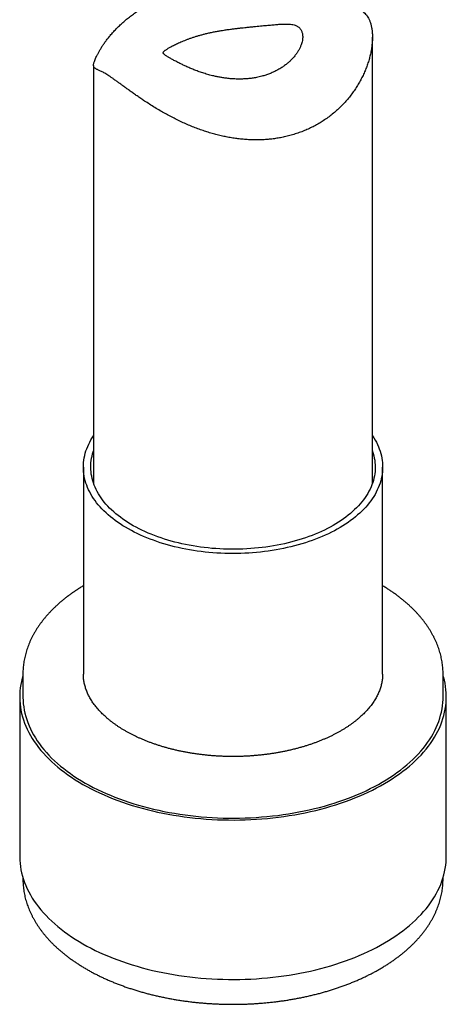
# Model space of a CAD drawing. Header units: millimetres. Extents: x 8 to 853, y 12 to 752.
# Tile 18 of 27: x 796 to 819, y 118 to 171. Entities that reach past the tile are written whole.
import ezdxf

# ---------------------------------------------------------------- set-up
doc = ezdxf.new("R2010")
doc.units = ezdxf.units.MM

msp = doc.modelspace()

# ---------------------------------------------------------------- linework, layer by layer
at = {"color": 7, "linetype": 'Continuous', "lineweight": 30}
for p, q in [((814.758, 146.48), (814.758, 170.46)), ((799.758, 168.95), (799.758, 146.48)), ((799.208, 147.35), (799.208, 136.226)), ((815.308, 136.226), (815.308, 147.35)), ((795.958, 136.226), (795.958, 135.001)), ((818.558, 135.001), (818.558, 136.226)), ((795.783, 135.001), (795.783, 126.428)), ((818.733, 126.428), (818.733, 135.001)), ((795.958, 125.275), (795.958, 125.203)), ((818.558, 125.203), (818.558, 125.275))]:
    msp.add_line(p, q, dxfattribs=at)
at = {"color": 7, "linetype": 'Continuous', "lineweight": 30, "flags": 128}
for points in [[(810.378, 143.066), (810.18, 143.02), (809.979, 142.976), (809.776, 142.936), (809.572, 142.899), (809.366, 142.865), (809.158, 142.834), (808.949, 142.807), (808.739, 142.782), (808.528, 142.761), (808.316, 142.743), (808.103, 142.729), (807.89, 142.717), (807.676, 142.709), (807.462, 142.704), (807.248, 142.703), (807.033, 142.705), (806.819, 142.71), (806.605, 142.718), (806.392, 142.73), (806.179, 142.745), (805.967, 142.763), (805.756, 142.785), (805.546, 142.809), (805.337, 142.837), (805.13, 142.868), (804.924, 142.903), (804.72, 142.94), (804.517, 142.981), (804.317, 143.024), (804.118, 143.071), (803.922, 143.121), (803.728, 143.174), (803.537, 143.229), (803.348, 143.288), (803.162, 143.349), (802.979, 143.414), (802.799, 143.481), (802.622, 143.551), (802.449, 143.623), (802.279, 143.699), (802.112, 143.777), (801.949, 143.857), (801.79, 143.94), (801.635, 144.025), (801.483, 144.113), (801.336, 144.202), (801.193, 144.295), (801.054, 144.389), (800.92, 144.485), (800.79, 144.584), (800.665, 144.684), (800.544, 144.786), (800.428, 144.89), (800.317, 144.996), (800.211, 145.104), (800.11, 145.213), (800.014, 145.323), (799.923, 145.435), (799.838, 145.549), (799.757, 145.664), (799.682, 145.779), (799.612, 145.896), (799.548, 146.014), (799.489, 146.133), (799.436, 146.253), (799.388, 146.374), (799.346, 146.495), (799.309, 146.617), (799.278, 146.739), (799.253, 146.862), (799.233, 146.985), (799.219, 147.109), (799.211, 147.233), (799.208, 147.356), (799.211, 147.48), (799.22, 147.604), (799.235, 147.727), (799.255, 147.85), (799.281, 147.973), (799.312, 148.095), (799.35, 148.217), (799.392, 148.338), (799.441, 148.459), (799.495, 148.579), (799.554, 148.698), (799.619, 148.816), (799.689, 148.932), (799.758, 149.038)], [(814.758, 149.038), (814.759, 149.037), (814.835, 148.921), (814.904, 148.804), (814.969, 148.686), (815.027, 148.567), (815.081, 148.447), (815.129, 148.326), (815.171, 148.205), (815.207, 148.083), (815.238, 147.961), (815.264, 147.838), (815.283, 147.715), (815.297, 147.591), (815.306, 147.468), (815.308, 147.344), (815.305, 147.22), (815.296, 147.097), (815.282, 146.973), (815.262, 146.85), (815.236, 146.727), (815.204, 146.605), (815.167, 146.483), (815.124, 146.362), (815.076, 146.241), (815.022, 146.121), (814.962, 146.003), (814.898, 145.885), (814.827, 145.768), (814.752, 145.652), (814.671, 145.537), (814.584, 145.424), (814.493, 145.312), (814.397, 145.202), (814.295, 145.093), (814.188, 144.986), (814.077, 144.88), (813.961, 144.776), (813.839, 144.674), (813.714, 144.574), (813.583, 144.475), (813.449, 144.379), (813.309, 144.285), (813.166, 144.193), (813.018, 144.104), (812.867, 144.016), (812.711, 143.931), (812.551, 143.849), (812.388, 143.769), (812.221, 143.691), (812.05, 143.616), (811.877, 143.544), (811.699, 143.474), (811.519, 143.407), (811.336, 143.343), (811.15, 143.282), (810.961, 143.224), (810.769, 143.168), (810.575, 143.116), (810.378, 143.066)], [(810.223, 143.279), (810.03, 143.234), (809.834, 143.192), (809.636, 143.153), (809.437, 143.117), (809.236, 143.084), (809.033, 143.054), (808.829, 143.028), (808.624, 143.005), (808.418, 142.985), (808.211, 142.968), (808.003, 142.955), (807.795, 142.945), (807.586, 142.938), (807.377, 142.934), (807.168, 142.934), (806.959, 142.937), (806.751, 142.944), (806.542, 142.953), (806.335, 142.966), (806.128, 142.982), (805.921, 143.002), (805.716, 143.024), (805.512, 143.05), (805.309, 143.08), (805.108, 143.112), (804.908, 143.147), (804.71, 143.186), (804.514, 143.228), (804.32, 143.273), (804.128, 143.32), (803.939, 143.371), (803.752, 143.425), (803.567, 143.482), (803.386, 143.541), (803.207, 143.604), (803.031, 143.669), (802.859, 143.737), (802.689, 143.808), (802.523, 143.881), (802.361, 143.957), (802.202, 144.036), (802.047, 144.117), (801.896, 144.2), (801.749, 144.286), (801.606, 144.374), (801.468, 144.464), (801.333, 144.557), (801.203, 144.651), (801.078, 144.747), (800.957, 144.846), (800.841, 144.946), (800.73, 145.048), (800.623, 145.152), (800.522, 145.258), (800.425, 145.365), (800.334, 145.473), (800.247, 145.583), (800.166, 145.694), (800.091, 145.807), (800.02, 145.92), (799.955, 146.035), (799.896, 146.15), (799.842, 146.267), (799.793, 146.384), (799.751, 146.502), (799.713, 146.621), (799.682, 146.74), (799.656, 146.86), (799.635, 146.98), (799.621, 147.101), (799.612, 147.221), (799.608, 147.342), (799.611, 147.462), (799.619, 147.583), (799.633, 147.703), (799.652, 147.823), (799.678, 147.943), (799.708, 148.062), (799.745, 148.181), (799.758, 148.22)], [(814.758, 148.22), (814.766, 148.198), (814.803, 148.079), (814.835, 147.96), (814.861, 147.84), (814.881, 147.72), (814.896, 147.6), (814.905, 147.479), (814.908, 147.359), (814.906, 147.238), (814.898, 147.117), (814.884, 146.997), (814.864, 146.877), (814.839, 146.757), (814.808, 146.638), (814.772, 146.519), (814.729, 146.401), (814.682, 146.283), (814.629, 146.167), (814.57, 146.051), (814.506, 145.936), (814.436, 145.822), (814.361, 145.71), (814.281, 145.598), (814.195, 145.488), (814.105, 145.38), (814.009, 145.272), (813.908, 145.167), (813.802, 145.063), (813.691, 144.96), (813.576, 144.86), (813.456, 144.761), (813.331, 144.664), (813.202, 144.57), (813.068, 144.477), (812.93, 144.386), (812.787, 144.298), (812.641, 144.212), (812.49, 144.128), (812.336, 144.047), (812.178, 143.968), (812.016, 143.892), (811.851, 143.818), (811.682, 143.747), (811.51, 143.679), (811.334, 143.613), (811.156, 143.55), (810.975, 143.49), (810.791, 143.433), (810.604, 143.379), (810.415, 143.327), (810.223, 143.279)], [(795.958, 136.154), (795.915, 136.003), (795.874, 135.831), (795.84, 135.659), (795.814, 135.486), (795.796, 135.313), (795.786, 135.14), (795.783, 134.966), (795.789, 134.793), (795.802, 134.62), (795.824, 134.447), (795.853, 134.274), (795.89, 134.102), (795.934, 133.93), (795.987, 133.76), (796.047, 133.59), (796.115, 133.421), (796.19, 133.253), (796.273, 133.086), (796.364, 132.921), (796.462, 132.757), (796.567, 132.595), (796.68, 132.434), (796.8, 132.275), (796.928, 132.118), (797.062, 131.963), (797.203, 131.81), (797.351, 131.659), (797.506, 131.51), (797.668, 131.364), (797.836, 131.22), (798.011, 131.079), (798.192, 130.941), (798.379, 130.805), (798.572, 130.673), (798.772, 130.543), (798.977, 130.416), (799.188, 130.292), (799.404, 130.172), (799.625, 130.055), (799.852, 129.941), (800.084, 129.831), (800.321, 129.725), (800.563, 129.622), (800.809, 129.522), (801.06, 129.427), (801.315, 129.335), (801.574, 129.247), (801.837, 129.163), (802.103, 129.083), (802.373, 129.007), (802.647, 128.936), (802.923, 128.868), (803.203, 128.805), (803.485, 128.745), (803.77, 128.691), (804.058, 128.64), (804.347, 128.594), (804.639, 128.552), (804.932, 128.515), (805.227, 128.482), (805.524, 128.453), (805.821, 128.429), (806.12, 128.41), (806.419, 128.395), (806.719, 128.384), (807.019, 128.379), (807.319, 128.377), (807.62, 128.38), (807.92, 128.388), (808.219, 128.4), (808.518, 128.417), (808.817, 128.438), (809.114, 128.464), (809.409, 128.495), (809.704, 128.529), (809.996, 128.568), (810.287, 128.612), (810.576, 128.66), (810.862, 128.712), (811.146, 128.769), (811.427, 128.83), (811.706, 128.895)], [(811.706, 128.895), (811.981, 128.964), (812.253, 129.038), (812.522, 129.115), (812.787, 129.197), (813.049, 129.282), (813.306, 129.372), (813.559, 129.465), (813.808, 129.562), (814.052, 129.663), (814.292, 129.768), (814.527, 129.876), (814.757, 129.987), (814.982, 130.102), (815.201, 130.221), (815.415, 130.342), (815.624, 130.467), (815.827, 130.595), (816.023, 130.726), (816.214, 130.86), (816.399, 130.997), (816.578, 131.136), (816.75, 131.278), (816.915, 131.423), (817.074, 131.57), (817.226, 131.72), (817.372, 131.872), (817.51, 132.026), (817.642, 132.181), (817.766, 132.339), (817.883, 132.499), (817.993, 132.66), (818.095, 132.823), (818.19, 132.988), (818.278, 133.154), (818.358, 133.321), (818.43, 133.489), (818.495, 133.659), (818.552, 133.829), (818.601, 134), (818.643, 134.172), (818.677, 134.344), (818.703, 134.517), (818.721, 134.69), (818.731, 134.863), (818.733, 135.037), (818.728, 135.21), (818.714, 135.383), (818.693, 135.556), (818.664, 135.729), (818.627, 135.901), (818.582, 136.073), (818.558, 136.154)], [(795.958, 135.001), (795.958, 134.967), (795.964, 134.796), (795.977, 134.625), (795.998, 134.455), (796.027, 134.285), (796.063, 134.116), (796.107, 133.947), (796.159, 133.779), (796.218, 133.611), (796.285, 133.445), (796.359, 133.28), (796.441, 133.115), (796.53, 132.953), (796.627, 132.791), (796.731, 132.631), (796.842, 132.473), (796.96, 132.317), (797.085, 132.162), (797.217, 132.009), (797.356, 131.858), (797.502, 131.71), (797.655, 131.563), (797.814, 131.42), (797.98, 131.278), (798.152, 131.139), (798.33, 131.003), (798.514, 130.869), (798.705, 130.739), (798.901, 130.611), (799.103, 130.486), (799.311, 130.364), (799.524, 130.246), (799.742, 130.131), (799.965, 130.019), (800.194, 129.91), (800.427, 129.805), (800.665, 129.704), (800.908, 129.606), (801.154, 129.512), (801.405, 129.421), (801.66, 129.335), (801.919, 129.252), (802.182, 129.173), (802.448, 129.099), (802.717, 129.028), (802.99, 128.961), (803.265, 128.899), (803.543, 128.841), (803.824, 128.787), (804.107, 128.737), (804.392, 128.691), (804.679, 128.65), (804.968, 128.614), (805.258, 128.581), (805.55, 128.553), (805.843, 128.529), (806.137, 128.51), (806.432, 128.496), (806.727, 128.485), (807.023, 128.48), (807.318, 128.478), (807.614, 128.481), (807.91, 128.489), (808.205, 128.501), (808.499, 128.518), (808.793, 128.539), (809.085, 128.564), (809.377, 128.594), (809.666, 128.628), (809.955, 128.667), (810.241, 128.709), (810.525, 128.757), (810.807, 128.808), (811.087, 128.864), (811.364, 128.924), (811.638, 128.988)], [(811.638, 128.988), (811.909, 129.056), (812.177, 129.129), (812.442, 129.205), (812.703, 129.285), (812.96, 129.37), (813.214, 129.458), (813.463, 129.55), (813.708, 129.645), (813.949, 129.744), (814.185, 129.847), (814.416, 129.954), (814.643, 130.064), (814.864, 130.177), (815.08, 130.294), (815.291, 130.413), (815.496, 130.536), (815.696, 130.662), (815.89, 130.791), (816.078, 130.923), (816.26, 131.058), (816.435, 131.195), (816.605, 131.335), (816.768, 131.478), (816.924, 131.623), (817.074, 131.77), (817.217, 131.919), (817.354, 132.071), (817.483, 132.224), (817.606, 132.38), (817.721, 132.537), (817.829, 132.696), (817.93, 132.857), (818.024, 133.019), (818.11, 133.182), (818.189, 133.347), (818.26, 133.512), (818.324, 133.679), (818.38, 133.847), (818.428, 134.015), (818.469, 134.184), (818.503, 134.354), (818.528, 134.524), (818.546, 134.695), (818.556, 134.865), (818.558, 135.001)], [(795.783, 126.428), (795.783, 126.393), (795.789, 126.219), (795.802, 126.046), (795.824, 125.873), (795.853, 125.7), (795.89, 125.528), (795.934, 125.357), (795.987, 125.186), (796.047, 125.016), (796.115, 124.847), (796.19, 124.679), (796.273, 124.513), (796.364, 124.347), (796.462, 124.183), (796.567, 124.021), (796.68, 123.86), (796.8, 123.701), (796.928, 123.544), (797.062, 123.389), (797.203, 123.236), (797.351, 123.085), (797.506, 122.937), (797.668, 122.79), (797.836, 122.647), (798.011, 122.506), (798.192, 122.367), (798.379, 122.232), (798.572, 122.099), (798.772, 121.969), (798.977, 121.842), (799.188, 121.719), (799.404, 121.598), (799.625, 121.481), (799.852, 121.368), (800.084, 121.258), (800.321, 121.151), (800.563, 121.048), (800.809, 120.949), (801.06, 120.853), (801.315, 120.761), (801.574, 120.673), (801.837, 120.589), (802.103, 120.51), (802.373, 120.434), (802.647, 120.362), (802.923, 120.294), (803.203, 120.231), (803.485, 120.172), (803.77, 120.117), (804.058, 120.066), (804.347, 120.02), (804.639, 119.978), (804.932, 119.941), (805.227, 119.908), (805.524, 119.88), (805.821, 119.856), (806.12, 119.836), (806.419, 119.821), (806.719, 119.811), (807.019, 119.805), (807.319, 119.804), (807.62, 119.807), (807.92, 119.814), (808.219, 119.827), (808.518, 119.843), (808.817, 119.865), (809.114, 119.891), (809.409, 119.921), (809.704, 119.956), (809.996, 119.995), (810.287, 120.038), (810.576, 120.086), (810.862, 120.139), (811.146, 120.195), (811.427, 120.256), (811.706, 120.321)], [(811.706, 120.321), (811.981, 120.391), (812.253, 120.464), (812.522, 120.542), (812.787, 120.623), (813.049, 120.709), (813.306, 120.798), (813.559, 120.891), (813.808, 120.989), (814.052, 121.089), (814.292, 121.194), (814.527, 121.302), (814.757, 121.414), (814.982, 121.529), (815.201, 121.647), (815.415, 121.769), (815.624, 121.893), (815.827, 122.021), (816.023, 122.152), (816.214, 122.286), (816.399, 122.423), (816.578, 122.563), (816.75, 122.705), (816.915, 122.85), (817.074, 122.997), (817.226, 123.146), (817.372, 123.298), (817.51, 123.452), (817.642, 123.608), (817.766, 123.766), (817.883, 123.925), (817.993, 124.087), (818.095, 124.25), (818.19, 124.414), (818.278, 124.58), (818.358, 124.747), (818.43, 124.916), (818.495, 125.085), (818.552, 125.255), (818.601, 125.426), (818.643, 125.598), (818.677, 125.77), (818.703, 125.943), (818.721, 126.116), (818.731, 126.29), (818.733, 126.428)]]:
    msp.add_lwpolyline(points, dxfattribs=at)
at = {"color": 7, "linetype": 'Continuous', "lineweight": 30}
for points, knots in [([(811.219, 172.216), (811.293, 172.201), (811.443, 172.17), (811.661, 172.13), (811.875, 172.098), (812.081, 172.073), (812.284, 172.055), (812.484, 172.044), (812.681, 172.039), (812.868, 172.038), (813.046, 172.04), (813.216, 172.042), (813.378, 172.043), (813.532, 172.04), (813.675, 172.032), (813.806, 172.017), (813.927, 171.994), (814.042, 171.959), (814.152, 171.909), (814.256, 171.843), (814.352, 171.761), (814.438, 171.661), (814.515, 171.547), (814.583, 171.416), (814.641, 171.27), (814.688, 171.11), (814.725, 170.931), (814.749, 170.733), (814.76, 170.515), (814.756, 170.288), (814.737, 170.051), (814.703, 169.807), (814.656, 169.562), (814.595, 169.319), (814.522, 169.079), (814.436, 168.836), (814.337, 168.594), (814.225, 168.351), (814.099, 168.11), (813.96, 167.871), (813.81, 167.638), (813.648, 167.411), (813.476, 167.191), (813.291, 166.976), (813.093, 166.768), (812.882, 166.566), (812.659, 166.373), (812.424, 166.188), (812.184, 166.018), (811.939, 165.862), (811.692, 165.72), (811.435, 165.588), (811.168, 165.467), (810.893, 165.357), (810.608, 165.259), (810.316, 165.173), (810.031, 165.104), (809.753, 165.049), (809.485, 165.007), (809.212, 164.975), (808.936, 164.954), (808.657, 164.943), (808.375, 164.942), (808.09, 164.952), (807.808, 164.972), (807.526, 165.002), (807.247, 165.041), (806.969, 165.089), (806.69, 165.146), (806.411, 165.213), (806.133, 165.288), (805.857, 165.371), (805.576, 165.464), (805.291, 165.568), (805.002, 165.682), (804.716, 165.803), (804.434, 165.932), (804.154, 166.068), (803.878, 166.21), (803.606, 166.358), (803.331, 166.515), (803.052, 166.682), (802.772, 166.857), (802.521, 167.02), (802.299, 167.169), (802.103, 167.304), (801.912, 167.437), (801.728, 167.568), (801.55, 167.696), (801.38, 167.82), (801.215, 167.94), (801.058, 168.054), (800.909, 168.162), (800.769, 168.262), (800.64, 168.351), (800.522, 168.43), (800.412, 168.5), (800.311, 168.559), (800.219, 168.608), (800.136, 168.648), (800.06, 168.682), (799.992, 168.712), (799.932, 168.738), (799.88, 168.764), (799.836, 168.791), (799.801, 168.822), (799.777, 168.857), (799.762, 168.898), (799.757, 168.948), (799.761, 169.007), (799.776, 169.078), (799.801, 169.16), (799.836, 169.256), (799.884, 169.368), (799.943, 169.493), (800.013, 169.628), (800.094, 169.77), (800.185, 169.918), (800.286, 170.072), (800.399, 170.232), (800.523, 170.395), (800.659, 170.563), (800.809, 170.736), (800.973, 170.911), (801.148, 171.085), (801.335, 171.258), (801.532, 171.427), (801.741, 171.593), (801.96, 171.753), (802.189, 171.907), (802.428, 172.054), (802.675, 172.192), (802.931, 172.322), (803.198, 172.443), (803.432, 172.54), (803.581, 172.592), (803.635, 172.61)], [0, 0, 0, 0, 0.006585, 0.0133, 0.020176, 0.027058, 0.033935, 0.041511, 0.049172, 0.056837, 0.064499, 0.072259, 0.080021, 0.087781, 0.095597, 0.102669, 0.109742, 0.116811, 0.124003, 0.1312, 0.138389, 0.145498, 0.152615, 0.159725, 0.167026, 0.174334, 0.181637, 0.189892, 0.198156, 0.206413, 0.214842, 0.223277, 0.231707, 0.239692, 0.247764, 0.255839, 0.263911, 0.272111, 0.280315, 0.288515, 0.296803, 0.304845, 0.312975, 0.321108, 0.329238, 0.337511, 0.345788, 0.354061, 0.362437, 0.370113, 0.377887, 0.385664, 0.393437, 0.401367, 0.409302, 0.417231, 0.425272, 0.432193, 0.439187, 0.446185, 0.45318, 0.460288, 0.4674, 0.474508, 0.481694, 0.488636, 0.49564, 0.502648, 0.509652, 0.516752, 0.523853, 0.530953, 0.538115, 0.545738, 0.553431, 0.561127, 0.56882, 0.576621, 0.584425, 0.592225, 0.600102, 0.60876, 0.617424, 0.626081, 0.632697, 0.639318, 0.645939, 0.652553, 0.659176, 0.665803, 0.672425, 0.679181, 0.685943, 0.692699, 0.699335, 0.705977, 0.712614, 0.719406, 0.726205, 0.733001, 0.740141, 0.747284, 0.754426, 0.762093, 0.76976, 0.777524, 0.785286, 0.792713, 0.800141, 0.807565, 0.81469, 0.821819, 0.828941, 0.836253, 0.843572, 0.850885, 0.857991, 0.865102, 0.87221, 0.879432, 0.886658, 0.893881, 0.9015, 0.909201, 0.916905, 0.924606, 0.93243, 0.940258, 0.948082, 0.95599, 0.963787, 0.971673, 0.979564, 0.98745, 0.99548, 1, 1, 1, 1]), ([(805.805, 170.657), (805.745, 170.642), (805.626, 170.613), (805.453, 170.565), (805.283, 170.515), (805.117, 170.462), (804.957, 170.407), (804.805, 170.352), (804.66, 170.296), (804.524, 170.24), (804.395, 170.185), (804.274, 170.13), (804.16, 170.076), (804.056, 170.024), (803.963, 169.976), (803.88, 169.93), (803.804, 169.887), (803.737, 169.847), (803.679, 169.809), (803.63, 169.775), (803.59, 169.743), (803.558, 169.714), (803.534, 169.687), (803.518, 169.661), (803.509, 169.637), (803.507, 169.613), (803.514, 169.59), (803.528, 169.567), (803.55, 169.542), (803.583, 169.514), (803.634, 169.478), (803.698, 169.438), (803.769, 169.397), (803.841, 169.355), (803.913, 169.315), (803.994, 169.269), (804.083, 169.221), (804.18, 169.168), (804.286, 169.113), (804.417, 169.046), (804.577, 168.968), (804.772, 168.877), (804.981, 168.786), (805.205, 168.695), (805.442, 168.607), (805.691, 168.524), (805.951, 168.447), (806.193, 168.384), (806.415, 168.336), (806.614, 168.298), (806.824, 168.266), (807.045, 168.239), (807.252, 168.223), (807.433, 168.215), (807.616, 168.212), (807.824, 168.216), (808.058, 168.232), (808.29, 168.259), (808.494, 168.293), (808.667, 168.33), (808.834, 168.372), (809.018, 168.427), (809.22, 168.499), (809.415, 168.58), (809.583, 168.662), (809.722, 168.738), (809.855, 168.818), (809.999, 168.914), (810.152, 169.03), (810.294, 169.152), (810.411, 169.266), (810.506, 169.368), (810.594, 169.473), (810.685, 169.595), (810.775, 169.734), (810.851, 169.875), (810.906, 170), (810.948, 170.117), (810.978, 170.225), (810.999, 170.337), (811.01, 170.451), (811.008, 170.564), (810.993, 170.662), (810.969, 170.746), (810.941, 170.817), (810.902, 170.884), (810.855, 170.945), (810.8, 170.999), (810.738, 171.045), (810.67, 171.082), (810.586, 171.115), (810.483, 171.143), (810.356, 171.163), (810.216, 171.173), (810.082, 171.175), (809.956, 171.172), (809.844, 171.167), (809.727, 171.159), (809.604, 171.15), (809.475, 171.139), (809.341, 171.127), (809.2, 171.114), (809.054, 171.1), (808.899, 171.085), (808.735, 171.069), (808.562, 171.052), (808.376, 171.033), (808.175, 171.014), (807.984, 170.994), (807.799, 170.975), (807.621, 170.956), (807.426, 170.933), (807.22, 170.908), (807.004, 170.88), (806.802, 170.85), (806.607, 170.819), (806.417, 170.787), (806.21, 170.747), (806.005, 170.704), (805.872, 170.673), (805.805, 170.657)], [0, 0, 0, 0, 0.007993, 0.015992, 0.023985, 0.032148, 0.040317, 0.04848, 0.056476, 0.064479, 0.072475, 0.080651, 0.088834, 0.09701, 0.104877, 0.112751, 0.120619, 0.128636, 0.136658, 0.144676, 0.152374, 0.160109, 0.167844, 0.175691, 0.183538, 0.191494, 0.199451, 0.207439, 0.214051, 0.224052, 0.234051, 0.244193, 0.254334, 0.26117, 0.26847, 0.275777, 0.283077, 0.290537, 0.298003, 0.305462, 0.316412, 0.327363, 0.338534, 0.349707, 0.361074, 0.372442, 0.384014, 0.395586, 0.403906, 0.412232, 0.420553, 0.43008, 0.439608, 0.446026, 0.452412, 0.462097, 0.471782, 0.481631, 0.491481, 0.498123, 0.504368, 0.513835, 0.523303, 0.532925, 0.542548, 0.549033, 0.555266, 0.56471, 0.574154, 0.583743, 0.593333, 0.599793, 0.606172, 0.615844, 0.625516, 0.635353, 0.645188, 0.651823, 0.660181, 0.668546, 0.676904, 0.686526, 0.696149, 0.702654, 0.710189, 0.71773, 0.725266, 0.732974, 0.740689, 0.748398, 0.755506, 0.766289, 0.777074, 0.788023, 0.798973, 0.806342, 0.813693, 0.821071, 0.828448, 0.83592, 0.843391, 0.850965, 0.858539, 0.866151, 0.87428, 0.882415, 0.890543, 0.899857, 0.90917, 0.915448, 0.923586, 0.931731, 0.939869, 0.949211, 0.958554, 0.964855, 0.973593, 0.982331, 0.991165, 1, 1, 1, 1]), ([(799.208, 140.972), (799.208, 140.971), (799.149, 140.937), (799.037, 140.867), (798.872, 140.761), (798.711, 140.653), (798.554, 140.543), (798.401, 140.43), (798.251, 140.316), (798.106, 140.2), (797.965, 140.081), (797.829, 139.961), (797.697, 139.839), (797.569, 139.715), (797.445, 139.59), (797.327, 139.462), (797.212, 139.334), (797.103, 139.203), (796.998, 139.072), (796.898, 138.938), (796.803, 138.804), (796.713, 138.668), (796.628, 138.531), (796.548, 138.393), (796.472, 138.254), (796.402, 138.115), (796.337, 137.974), (796.277, 137.833), (796.222, 137.69), (796.173, 137.548), (796.128, 137.405), (796.089, 137.261), (796.055, 137.117), (796.026, 136.972), (796.002, 136.828), (795.983, 136.683), (795.969, 136.538), (795.961, 136.393), (795.958, 136.289), (795.958, 136.234), (795.959, 136.227)], [0, 0, 0, 0, 0.000362, 0.028501, 0.056642, 0.084784, 0.112924, 0.141062, 0.169193, 0.197318, 0.225432, 0.253533, 0.281618, 0.309683, 0.337726, 0.365741, 0.393726, 0.421676, 0.449587, 0.477455, 0.505275, 0.533044, 0.560759, 0.588415, 0.616011, 0.643544, 0.671012, 0.698415, 0.725752, 0.753026, 0.780237, 0.807389, 0.834485, 0.861529, 0.888529, 0.915488, 0.942415, 0.969317, 0.996201, 1, 1, 1, 1]), ([(818.558, 136.226), (818.558, 136.254), (818.558, 136.33), (818.553, 136.454), (818.542, 136.599), (818.526, 136.744), (818.506, 136.888), (818.48, 137.032), (818.449, 137.176), (818.412, 137.319), (818.371, 137.462), (818.325, 137.604), (818.273, 137.746), (818.217, 137.887), (818.155, 138.027), (818.089, 138.167), (818.017, 138.306), (817.94, 138.444), (817.859, 138.58), (817.772, 138.716), (817.681, 138.851), (817.585, 138.984), (817.484, 139.116), (817.378, 139.247), (817.267, 139.376), (817.152, 139.504), (817.032, 139.63), (816.907, 139.755), (816.778, 139.878), (816.645, 139.999), (816.507, 140.119), (816.366, 140.236), (816.219, 140.352), (816.069, 140.465), (815.915, 140.577), (815.757, 140.686), (815.595, 140.794), (815.445, 140.889), (815.348, 140.947), (815.308, 140.971)], [0, 0, 0, 0, 0.015368, 0.042238, 0.069109, 0.095991, 0.122891, 0.149818, 0.176777, 0.203777, 0.230822, 0.257918, 0.28507, 0.31228, 0.339552, 0.366887, 0.394286, 0.421748, 0.449273, 0.47686, 0.504505, 0.532207, 0.559961, 0.587765, 0.615615, 0.643507, 0.671436, 0.699399, 0.727392, 0.75541, 0.783451, 0.811511, 0.839586, 0.867674, 0.895772, 0.923878, 0.951989, 0.980103, 1, 1, 1, 1]), ([(810.454, 132.162), (810.422, 132.154), (810.327, 132.132), (810.168, 132.096), (809.978, 132.056), (809.786, 132.019), (809.592, 131.984), (809.397, 131.953), (809.201, 131.924), (809.003, 131.898), (808.804, 131.874), (808.604, 131.854), (808.403, 131.836), (808.201, 131.821), (807.999, 131.809), (807.796, 131.8), (807.593, 131.794), (807.389, 131.791), (807.186, 131.79), (806.982, 131.793), (806.779, 131.798), (806.576, 131.806), (806.374, 131.817), (806.172, 131.831), (805.97, 131.848), (805.77, 131.868), (805.571, 131.891), (805.372, 131.916), (805.175, 131.944), (804.98, 131.975), (804.786, 132.009), (804.593, 132.045), (804.402, 132.084), (804.213, 132.126), (804.026, 132.17), (803.842, 132.217), (803.659, 132.267), (803.479, 132.319), (803.301, 132.374), (803.126, 132.431), (802.953, 132.49), (802.784, 132.552), (802.617, 132.616), (802.454, 132.682), (802.293, 132.751), (802.136, 132.821), (801.982, 132.894), (801.831, 132.969), (801.684, 133.045), (801.541, 133.124), (801.401, 133.204), (801.265, 133.286), (801.133, 133.37), (801.005, 133.456), (800.881, 133.543), (800.761, 133.631), (800.645, 133.721), (800.533, 133.813), (800.426, 133.905), (800.323, 133.999), (800.224, 134.094), (800.13, 134.191), (800.04, 134.288), (799.954, 134.386), (799.873, 134.485), (799.797, 134.585), (799.725, 134.686), (799.657, 134.787), (799.594, 134.89), (799.536, 134.993), (799.482, 135.097), (799.433, 135.201), (799.389, 135.306), (799.349, 135.412), (799.315, 135.518), (799.285, 135.625), (799.259, 135.733), (799.239, 135.841), (799.224, 135.95), (799.214, 136.059), (799.208, 136.151), (799.209, 136.208), (799.209, 136.227)], [0, 0, 0, 0, 0.006583, 0.019152, 0.031724, 0.0443, 0.05688, 0.069463, 0.082049, 0.094637, 0.107228, 0.119821, 0.132416, 0.145013, 0.157611, 0.17021, 0.18281, 0.195411, 0.208012, 0.220613, 0.233213, 0.245813, 0.258413, 0.271011, 0.283608, 0.296203, 0.308796, 0.321387, 0.333975, 0.346561, 0.359144, 0.371723, 0.384299, 0.396871, 0.40944, 0.422004, 0.434563, 0.447118, 0.459668, 0.472213, 0.484753, 0.497287, 0.509816, 0.522339, 0.534857, 0.547369, 0.559876, 0.572378, 0.584874, 0.597366, 0.609853, 0.622337, 0.634817, 0.647296, 0.659773, 0.672249, 0.684727, 0.697207, 0.709691, 0.722182, 0.734682, 0.747193, 0.759719, 0.772263, 0.78483, 0.797424, 0.810049, 0.82271, 0.835413, 0.848164, 0.860969, 0.873832, 0.886759, 0.899755, 0.912824, 0.925966, 0.939182, 0.95247, 0.965824, 0.979234, 0.992689, 1, 1, 1, 1]), ([(815.308, 136.225), (815.308, 136.194), (815.307, 136.126), (815.3, 136.021), (815.288, 135.911), (815.271, 135.802), (815.248, 135.693), (815.221, 135.584), (815.189, 135.476), (815.152, 135.369), (815.11, 135.262), (815.063, 135.156), (815.011, 135.051), (814.955, 134.946), (814.894, 134.843), (814.828, 134.74), (814.758, 134.638), (814.684, 134.537), (814.604, 134.436), (814.521, 134.337), (814.433, 134.239), (814.34, 134.142), (814.243, 134.046), (814.142, 133.951), (814.036, 133.858), (813.926, 133.766), (813.812, 133.675), (813.694, 133.585), (813.572, 133.497), (813.445, 133.411), (813.315, 133.326), (813.181, 133.243), (813.043, 133.162), (812.901, 133.083), (812.756, 133.005), (812.607, 132.929), (812.455, 132.856), (812.299, 132.784), (812.14, 132.715), (811.978, 132.647), (811.813, 132.582), (811.644, 132.519), (811.473, 132.459), (811.299, 132.401), (811.123, 132.345), (810.944, 132.292), (810.763, 132.241), (810.599, 132.198), (810.496, 132.172), (810.454, 132.162)], [0, 0, 0, 0, 0.019657, 0.042427, 0.065167, 0.08785, 0.110452, 0.132954, 0.155341, 0.177607, 0.199747, 0.221763, 0.24366, 0.265444, 0.287124, 0.308708, 0.330207, 0.351629, 0.372986, 0.394284, 0.415534, 0.436742, 0.457916, 0.479061, 0.500184, 0.521289, 0.542381, 0.563464, 0.58454, 0.605614, 0.626686, 0.647759, 0.668835, 0.689914, 0.710999, 0.73209, 0.753187, 0.774293, 0.795406, 0.816528, 0.837659, 0.858798, 0.879946, 0.901102, 0.922267, 0.94344, 0.964621, 0.98581, 1, 1, 1, 1]), ([(795.959, 125.205), (795.959, 125.176), (795.959, 125.1), (795.964, 124.975), (795.974, 124.83), (795.99, 124.686), (796.011, 124.541), (796.037, 124.397), (796.068, 124.253), (796.104, 124.11), (796.145, 123.967), (796.192, 123.825), (796.243, 123.683), (796.3, 123.542), (796.361, 123.402), (796.428, 123.262), (796.499, 123.124), (796.576, 122.986), (796.658, 122.849), (796.744, 122.713), (796.836, 122.579), (796.932, 122.445), (797.033, 122.313), (797.139, 122.182), (797.25, 122.053), (797.365, 121.925), (797.485, 121.799), (797.609, 121.674), (797.738, 121.551), (797.871, 121.43), (798.009, 121.311), (798.151, 121.193), (798.297, 121.078), (798.447, 120.964), (798.602, 120.852), (798.76, 120.743), (798.922, 120.636), (799.088, 120.53), (799.257, 120.428), (799.43, 120.327), (799.607, 120.229), (799.787, 120.133), (799.971, 120.039), (800.157, 119.948), (800.347, 119.859), (800.54, 119.773), (800.736, 119.689), (800.935, 119.608), (801.137, 119.529), (801.342, 119.453), (801.549, 119.38), (801.758, 119.309), (801.971, 119.241), (802.185, 119.176), (802.402, 119.114), (802.621, 119.054), (802.841, 118.997), (803.064, 118.943), (803.289, 118.892), (803.516, 118.843), (803.744, 118.798), (803.973, 118.755), (804.205, 118.715), (804.437, 118.678), (804.671, 118.644), (804.906, 118.613), (805.142, 118.585), (805.379, 118.56), (805.616, 118.538), (805.855, 118.519), (806.094, 118.503), (806.333, 118.49), (806.573, 118.48), (806.814, 118.473), (807.054, 118.469), (807.295, 118.468), (807.535, 118.47), (807.776, 118.475), (808.016, 118.483), (808.256, 118.494), (808.495, 118.508), (808.734, 118.525), (808.972, 118.545), (809.21, 118.568), (809.446, 118.594), (809.682, 118.622), (809.916, 118.654), (810.15, 118.689), (810.382, 118.727), (810.613, 118.768), (810.842, 118.811), (811.069, 118.857), (811.295, 118.907), (811.52, 118.959), (811.742, 119.014), (811.962, 119.072), (812.18, 119.132), (812.396, 119.195), (812.61, 119.262), (812.821, 119.33), (813.03, 119.402), (813.237, 119.476), (813.44, 119.553), (813.641, 119.632), (813.839, 119.714), (814.034, 119.798), (814.227, 119.885), (814.416, 119.975), (814.601, 120.067), (814.784, 120.161), (814.963, 120.258), (815.139, 120.357), (815.311, 120.459), (815.48, 120.562), (815.645, 120.668), (815.806, 120.776), (815.963, 120.886), (816.116, 120.999), (816.265, 121.113), (816.41, 121.23), (816.551, 121.348), (816.688, 121.468), (816.82, 121.59), (816.948, 121.714), (817.071, 121.84), (817.19, 121.967), (817.304, 122.096), (817.414, 122.226), (817.518, 122.358), (817.618, 122.491), (817.713, 122.625), (817.804, 122.761), (817.889, 122.898), (817.969, 123.036), (818.044, 123.175), (818.114, 123.315), (818.179, 123.455), (818.239, 123.597), (818.294, 123.739), (818.344, 123.881), (818.388, 124.025), (818.428, 124.168), (818.462, 124.312), (818.491, 124.457), (818.515, 124.601), (818.534, 124.746), (818.547, 124.891), (818.555, 125.036), (818.559, 125.14), (818.558, 125.195), (818.558, 125.202)], [0, 0, 0, 0, 0.003846, 0.010429, 0.017012, 0.023597, 0.030188, 0.036784, 0.043389, 0.050003, 0.056629, 0.063267, 0.069918, 0.076585, 0.083266, 0.089962, 0.096674, 0.103402, 0.110145, 0.116904, 0.123676, 0.130463, 0.137262, 0.144074, 0.150896, 0.157729, 0.164571, 0.171422, 0.178279, 0.185144, 0.192013, 0.198887, 0.205765, 0.212646, 0.21953, 0.226415, 0.233302, 0.240189, 0.247077, 0.253965, 0.260852, 0.267739, 0.274625, 0.28151, 0.288393, 0.295275, 0.302156, 0.309035, 0.315912, 0.322788, 0.329662, 0.336535, 0.343405, 0.350275, 0.357142, 0.364008, 0.370873, 0.377736, 0.384598, 0.391458, 0.398318, 0.405176, 0.412033, 0.418888, 0.425743, 0.432597, 0.43945, 0.446303, 0.453154, 0.460006, 0.466856, 0.473707, 0.480557, 0.487406, 0.494256, 0.501105, 0.507955, 0.514804, 0.521654, 0.528504, 0.535354, 0.542204, 0.549055, 0.555907, 0.562759, 0.569612, 0.576466, 0.58332, 0.590176, 0.597033, 0.60389, 0.610749, 0.61761, 0.624471, 0.631334, 0.638199, 0.645065, 0.651932, 0.658802, 0.665673, 0.672545, 0.67942, 0.686296, 0.693174, 0.700054, 0.706936, 0.713819, 0.720704, 0.727591, 0.734479, 0.741369, 0.74826, 0.755152, 0.762044, 0.768937, 0.775831, 0.782724, 0.789616, 0.796507, 0.803396, 0.810282, 0.817165, 0.824045, 0.830919, 0.837788, 0.84465, 0.851505, 0.858352, 0.865188, 0.872014, 0.878829, 0.885631, 0.89242, 0.899194, 0.905953, 0.912698, 0.919426, 0.926138, 0.932834, 0.939515, 0.94618, 0.952831, 0.959468, 0.966093, 0.972706, 0.97931, 0.985905, 0.992495, 0.99908, 1, 1, 1, 1])]:
    msp.add_open_spline(points, degree=3, knots=knots, dxfattribs=at)

doc.saveas('drawing.dxf')
